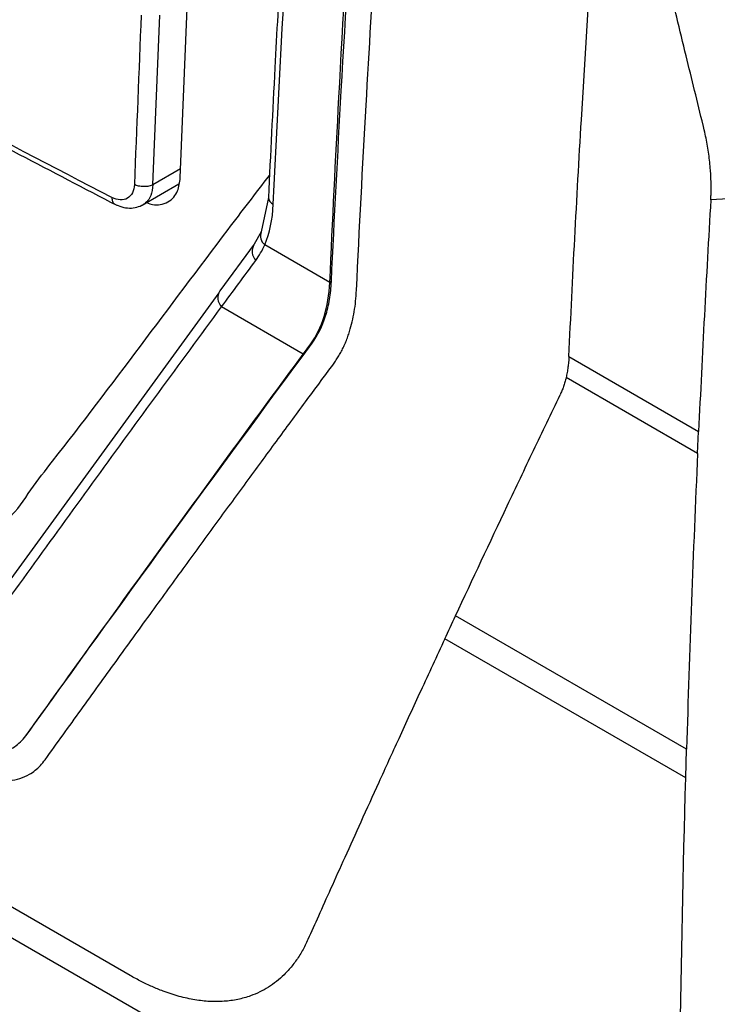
# Model space of a CAD drawing. Header units: millimetres. Extents: x -0.39 to 0.76, y -0.29 to 0.59.
# Tile 116 of 137: x 0.5941 to 0.6148, y 0.3509 to 0.3801. Entities that reach past the tile are written whole.
import ezdxf

# ---------------------------------------------------------------- set-up
doc = ezdxf.new("R2010")
doc.units = ezdxf.units.MM

msp = doc.modelspace()

# ---------------------------------------------------------------- linework, layer by layer
at = {"color": 7, "linetype": 'Continuous', "lineweight": 25}
for p, q in [((0.52791, 0.390978), (0.613637, 0.341489)), ((0.598083, 0.375173), (0.598284, 0.380188)), ((0.598894, 0.375381), (0.599095, 0.380396)), ((0.614402, 0.376793), (0.614367, 0.376941)), ((0.597761, 0.374564), (0.598854, 0.375195)), ((0.598836, 0.375184), (0.598859, 0.375175)), ((0.619393, 0.374983), (0.614594, 0.374728)), ((0.6015, 0.374797), (0.601286, 0.373775)), ((0.601288, 0.37378), (0.601077, 0.373408)), ((0.601077, 0.373408), (0.600063, 0.372034)), ((0.603319, 0.372281), (0.601391, 0.373394)), ((0.603367, 0.372309), (0.603319, 0.372282)), ((0.60003, 0.371972), (0.5927, 0.361895)), ((0.602534, 0.37016), (0.600116, 0.371556)), ((0.602797, 0.370484), (0.602754, 0.37046)), ((0.610396, 0.370086), (0.614234, 0.36787)), ((0.614205, 0.367218), (0.610312, 0.369465)), ((0.614205, 0.367218), (0.614234, 0.36787)), ((0.613877, 0.358462), (0.60704, 0.362409)), ((0.613852, 0.35761), (0.606722, 0.361726)), ((0.613852, 0.35761), (0.613877, 0.358462)), ((0.597411, 0.351762), (0.589516, 0.35632))]:
    msp.add_line(p, q, dxfattribs=at)
at = {"color": 9, "linetype": 'Continuous', "lineweight": 25}
msp.add_line((0.598904, 0.375647), (0.598083, 0.375173), dxfattribs=at)
for centre, radius, start, end in [((0.601733, 0.374809), 0.0002330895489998, 183.705683, 248.335734), ((0.601616, 0.373661), 0.0003492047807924, 159.904528, 229.89243), ((0.60141, 0.373203), 0.0003901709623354, 148.425487, 224.065519), ((0.600396, 0.371829), 0.0003910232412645, 148.39039, 224.079535)]:
    msp.add_arc(centre, radius, start, end, dxfattribs=at)
at = {"color": 7, "linetype": 'Continuous', "lineweight": 25}
for points, knots in [([(0.6033667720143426, 0.3723093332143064), (0.6034553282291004, 0.3741858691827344), (0.6040323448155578, 0.3853594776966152), (0.6055063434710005, 0.4042073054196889), (0.6075847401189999, 0.4214752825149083), (0.608662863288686, 0.4291974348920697)], [0.8556211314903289, 0.8556211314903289, 0.8556211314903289, 0.8556211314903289, 1.004941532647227, 1.742647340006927, 2.331334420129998, 2.331334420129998, 2.331334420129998, 2.331334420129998]), ([(0.6043939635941, 0.4123030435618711), (0.6042706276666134, 0.4111408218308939), (0.604049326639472, 0.4090554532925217), (0.6037747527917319, 0.4062943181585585), (0.6035689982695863, 0.4041481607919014), (0.6034036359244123, 0.4023657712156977), (0.6031021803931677, 0.3990196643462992), (0.6027511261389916, 0.3948008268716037), (0.6023825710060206, 0.3898415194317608), (0.6021605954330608, 0.38656232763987), (0.6019926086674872, 0.3839049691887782), (0.6018493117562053, 0.3815111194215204), (0.6016751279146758, 0.378390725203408), (0.6015625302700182, 0.3760742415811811), (0.6015003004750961, 0.3747939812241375)], [0, 0, 0, 0, 0.091683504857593, 0.1645072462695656, 0.2184725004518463, 0.26177614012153, 0.3059722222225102, 0.4843807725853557, 0.5981208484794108, 0.7030706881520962, 0.7478120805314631, 0.812080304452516, 0.8961416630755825, 1, 1, 1, 1]), ([(0.6033191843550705, 0.37228134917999), (0.6034006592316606, 0.3741005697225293), (0.603946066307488, 0.3852044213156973), (0.604925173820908, 0.3981521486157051), (0.6060888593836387, 0.4093931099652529), (0.6062735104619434, 0.4111066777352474)], [0.0002290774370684, 0.0002290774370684, 0.0002290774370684, 0.0002290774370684, 2.377708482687, 14.4781771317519, 16.649708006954, 16.649708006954, 16.649708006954, 16.649708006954]), ([(0.556111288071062, 0.4099912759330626), (0.5560490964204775, 0.4081749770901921), (0.5559791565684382, 0.4061323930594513), (0.5558029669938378, 0.4038388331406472), (0.5560372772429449, 0.402883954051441), (0.556382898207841, 0.4018744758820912), (0.5568454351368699, 0.4003866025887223), (0.5576711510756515, 0.3978113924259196), (0.5592106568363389, 0.393021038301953), (0.5606503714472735, 0.3885261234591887), (0.5618502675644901, 0.3849835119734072), (0.5622159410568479, 0.3837103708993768), (0.5627237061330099, 0.3827622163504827), (0.5632672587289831, 0.38202686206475), (0.5640044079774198, 0.3814658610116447), (0.5648327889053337, 0.380979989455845), (0.5660502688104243, 0.3802143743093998), (0.5681717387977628, 0.3789168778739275), (0.5721553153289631, 0.3765003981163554), (0.5785384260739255, 0.3727588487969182), (0.585375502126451, 0.3688687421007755), (0.5902802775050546, 0.3662872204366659), (0.5922585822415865, 0.3651781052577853), (0.5928430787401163, 0.365027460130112), (0.5933770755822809, 0.3650632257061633), (0.5939817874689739, 0.3653715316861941), (0.5944596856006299, 0.3661589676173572), (0.5966491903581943, 0.3689314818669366), (0.5989614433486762, 0.3720872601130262), (0.6011238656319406, 0.3749147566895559), (0.6015330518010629, 0.3754497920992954)], [0, 0, 0, 0, 0.0692182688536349, 0.0778418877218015, 0.0893050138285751, 0.1009644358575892, 0.1126135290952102, 0.1400718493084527, 0.189104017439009, 0.276661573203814, 0.2939657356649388, 0.3112222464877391, 0.3197427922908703, 0.3282221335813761, 0.3411624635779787, 0.3543314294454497, 0.3675000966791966, 0.3985394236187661, 0.4539635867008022, 0.5529287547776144, 0.6913415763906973, 0.7605566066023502, 0.7691931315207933, 0.777727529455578, 0.7862148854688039, 0.7947048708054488, 0.8119563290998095, 0.8292605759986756, 0.9676916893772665, 1, 1, 1, 1]), ([(0.6041084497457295, 0.3720501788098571), (0.6041949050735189, 0.3738721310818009), (0.6043740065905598, 0.3773314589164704), (0.6045827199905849, 0.3808056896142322), (0.6046879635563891, 0.382449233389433)], [2.052368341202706, 2.052368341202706, 2.052368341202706, 2.052368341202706, 2.197325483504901, 2.326971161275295, 2.326971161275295, 2.326971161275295, 2.326971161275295]), ([(0.6143672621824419, 0.3769406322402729), (0.6141990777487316, 0.3776222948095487), (0.6139368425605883, 0.3786851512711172), (0.6136040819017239, 0.3800500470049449), (0.6134400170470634, 0.3807328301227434), (0.6133677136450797, 0.3810337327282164)], [0, 0, 0, 0, 0.5000392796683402, 0.7796672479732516, 1, 1, 1, 1]), ([(0.5865758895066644, 0.3801173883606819), (0.5881328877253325, 0.3792694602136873), (0.5915739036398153, 0.3773955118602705), (0.5950883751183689, 0.3755675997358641), (0.5970126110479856, 0.374566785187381)], [0, 0, 0, 0, 0.4524821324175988, 1, 1, 1, 1]), ([(0.6145842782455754, 0.3756078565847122), (0.6145776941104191, 0.375685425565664), (0.614564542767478, 0.3758403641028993), (0.6145352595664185, 0.3760758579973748), (0.6144988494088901, 0.376313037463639), (0.6144552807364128, 0.3765520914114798), (0.6144200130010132, 0.3767125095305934), (0.6144023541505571, 0.3767928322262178)], [0, 0, 0, 0, 0.2003085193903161, 0.4001020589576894, 0.5997411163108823, 0.7995870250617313, 0.9999999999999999, 0.9999999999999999, 0.9999999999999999, 0.9999999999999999]), ([(0.6146005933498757, 0.3748772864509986), (0.6146021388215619, 0.3749366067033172), (0.6146052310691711, 0.3750552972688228), (0.6146033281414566, 0.3752368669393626), (0.6145970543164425, 0.3754208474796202), (0.6145885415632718, 0.3755454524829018), (0.6145842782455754, 0.3756078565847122)], [0, 0, 0, 0, 0.2493805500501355, 0.4989715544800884, 0.7490772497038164, 0.9999999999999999, 0.9999999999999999, 0.9999999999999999, 0.9999999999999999]), ([(0.5975348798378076, 0.3751790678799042), (0.5975274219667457, 0.3749930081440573), (0.5974513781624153, 0.3748435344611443), (0.5972055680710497, 0.3747016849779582), (0.5970378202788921, 0.3747097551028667), (0.5968705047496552, 0.3747960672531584)], [0, 0, 0, 0, 0.5, 0.5, 1, 1, 1, 1]), ([(0.59808332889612, 0.3751727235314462), (0.5980671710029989, 0.3751642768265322), (0.5980309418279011, 0.3751484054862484), (0.5979656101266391, 0.3751296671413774), (0.5978915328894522, 0.3751178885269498), (0.5978123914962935, 0.3751144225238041), (0.5977327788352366, 0.3751197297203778), (0.5976573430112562, 0.3751332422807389), (0.5975899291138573, 0.3751535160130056), (0.5975519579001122, 0.3751702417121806), (0.5975348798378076, 0.3751790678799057)], [5.73357780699e-05, 5.73357780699e-05, 5.73357780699e-05, 5.73357780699e-05, 0.1250598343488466, 0.2500623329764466, 0.3750648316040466, 0.5000673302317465, 0.6250698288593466, 0.7500723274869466, 0.8750748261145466, 1.000000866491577, 1.000000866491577, 1.000000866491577, 1.000000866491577]), ([(0.597900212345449, 0.3746441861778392), (0.5979588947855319, 0.3746213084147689), (0.5980983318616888, 0.3745669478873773), (0.5983147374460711, 0.3745765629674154), (0.5985316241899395, 0.3746458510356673), (0.5987017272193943, 0.3747933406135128), (0.5988456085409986, 0.3750218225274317), (0.5988753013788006, 0.3752430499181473), (0.5988937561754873, 0.375380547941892)], [0, 0, 0, 0, 0.1110314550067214, 0.2638251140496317, 0.4432121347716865, 0.6086682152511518, 0.7567780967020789, 1, 1, 1, 1]), ([(0.6145936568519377, 0.3747281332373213), (0.6145950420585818, 0.3747530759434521), (0.6145977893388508, 0.3748025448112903), (0.6145996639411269, 0.3748525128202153), (0.6146005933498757, 0.3748772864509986)], [0, 0, 0, 0, 0.5042101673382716, 1, 1, 1, 1]), ([(0.5969408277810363, 0.374603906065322), (0.5970139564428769, 0.374570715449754), (0.5971617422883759, 0.3745036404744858), (0.5973913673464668, 0.3744739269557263), (0.5976121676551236, 0.3744956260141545), (0.5977379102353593, 0.3745564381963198), (0.5978008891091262, 0.374586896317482)], [0, 0, 0, 0, 0.2445224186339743, 0.4941557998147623, 0.7466451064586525, 1, 1, 1, 1]), ([(0.6027542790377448, 0.3704595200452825), (0.6029158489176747, 0.3706958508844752), (0.6030553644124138, 0.3709604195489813), (0.6032476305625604, 0.3715752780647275), (0.6032985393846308, 0.3719172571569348), (0.6033191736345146, 0.3722813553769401)], [0, 0, 0, 0, 0.5, 0.5, 1, 1, 1, 1]), ([(0.602796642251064, 0.3704839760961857), (0.6029591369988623, 0.3707209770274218), (0.6030976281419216, 0.3709827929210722), (0.6032428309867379, 0.3714399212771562), (0.6032807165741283, 0.3716041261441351), (0.6033372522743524, 0.3719474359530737), (0.6033559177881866, 0.3721256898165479), (0.6033667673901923, 0.3723093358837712)], [0, 0, 0, 0, 0.4999999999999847, 0.4999999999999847, 0.7499999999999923, 0.7499999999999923, 1, 1, 1, 1]), ([(0.6034256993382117, 0.3698630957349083), (0.603454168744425, 0.3699028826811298), (0.6035110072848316, 0.3699823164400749), (0.603589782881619, 0.3701093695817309), (0.6036635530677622, 0.3702418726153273), (0.6037318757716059, 0.370380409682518), (0.6037948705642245, 0.3705248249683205), (0.6038525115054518, 0.3706751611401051), (0.6039176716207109, 0.3708698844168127), (0.6039844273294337, 0.3711136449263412), (0.6040443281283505, 0.3714122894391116), (0.6040876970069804, 0.3717236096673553), (0.604101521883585, 0.3719411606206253), (0.6041084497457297, 0.3720501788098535)], [0, 0, 0, 0, 0.0717506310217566, 0.1432485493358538, 0.2145937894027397, 0.2858870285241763, 0.3572291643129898, 0.4287208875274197, 0.5004622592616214, 0.6255821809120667, 0.7501878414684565, 0.8748152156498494, 1, 1, 1, 1]), ([(0.5927882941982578, 0.3614737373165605), (0.5939828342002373, 0.3631392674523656), (0.5951917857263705, 0.3648127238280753), (0.5970232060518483, 0.3673330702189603), (0.5976369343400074, 0.3681750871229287), (0.5988713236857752, 0.3698634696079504), (0.5994929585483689, 0.3707102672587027), (0.6001156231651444, 0.3715564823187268)], [0, 0, 0, 0, 0.5000000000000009, 0.5000000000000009, 0.7500000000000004, 0.7500000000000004, 1, 1, 1, 1]), ([(0.5943212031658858, 0.3588534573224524), (0.594990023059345, 0.3597868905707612), (0.5956609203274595, 0.3607215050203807), (0.5970136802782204, 0.3625969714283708), (0.5976940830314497, 0.36353698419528), (0.5990628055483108, 0.3654214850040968), (0.5997511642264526, 0.3663659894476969), (0.6011360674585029, 0.3682595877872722), (0.6018342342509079, 0.3692095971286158), (0.6025338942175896, 0.3701604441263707)], [0, 0, 0, 0, 0.25, 0.25, 0.5, 0.5, 0.75, 0.75, 1, 1, 1, 1]), ([(0.6103955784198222, 0.3700859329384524), (0.6103924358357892, 0.3700317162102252), (0.6103861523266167, 0.3699233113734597), (0.6103680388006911, 0.3697660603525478), (0.6103441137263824, 0.369612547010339), (0.610322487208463, 0.3695144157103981), (0.6103116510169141, 0.3694652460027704)], [0, 0, 0, 0, 0.2495997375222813, 0.4990677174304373, 0.749002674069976, 1, 1, 1, 1]), ([(0.594892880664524, 0.3581479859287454), (0.5952467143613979, 0.3586404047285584), (0.5959431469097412, 0.3596096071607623), (0.5969789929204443, 0.3610445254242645), (0.5979864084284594, 0.3624355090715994), (0.598965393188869, 0.3637825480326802), (0.5999152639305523, 0.3650852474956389), (0.600835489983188, 0.3663433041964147), (0.6017256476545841, 0.3675564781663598), (0.6025848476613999, 0.3687242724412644), (0.6031493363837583, 0.3694887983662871), (0.6034256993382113, 0.3698630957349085)], [0, 0, 0, 0, 0.1272762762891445, 0.2505113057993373, 0.3697050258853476, 0.484857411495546, 0.595968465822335, 0.7030382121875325, 0.806066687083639, 0.905053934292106, 1, 1, 1, 1]), ([(0.6103116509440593, 0.3694652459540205), (0.6103000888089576, 0.3694189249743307), (0.6102770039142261, 0.369326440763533), (0.6102347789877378, 0.3691945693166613), (0.6101875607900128, 0.3690676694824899), (0.6101511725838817, 0.3689881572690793), (0.6101329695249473, 0.3689483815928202)], [0, 0, 0, 0, 0.2507314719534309, 0.5006090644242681, 0.7501816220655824, 1, 1, 1, 1]), ([(0.6070399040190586, 0.3624085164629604), (0.6075454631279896, 0.3634929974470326), (0.6080560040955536, 0.364580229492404), (0.6088291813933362, 0.3662152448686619), (0.6090881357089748, 0.3667609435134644), (0.6096084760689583, 0.3678537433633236), (0.6098707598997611, 0.3683998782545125), (0.6101327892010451, 0.368948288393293)], [0, 0, 0, 0, 0.500000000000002, 0.500000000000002, 0.750000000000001, 0.750000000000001, 1, 1, 1, 1]), ([(0.6067221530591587, 0.3617258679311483), (0.606483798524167, 0.3612119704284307), (0.6060257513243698, 0.3602244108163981), (0.6053743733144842, 0.3588075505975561), (0.6047829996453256, 0.3575135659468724), (0.6042508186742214, 0.3563420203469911), (0.6037764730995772, 0.3552921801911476), (0.6033589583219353, 0.3543634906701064), (0.6029971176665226, 0.3535553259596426), (0.602775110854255, 0.353057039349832), (0.6026729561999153, 0.3528277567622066)], [0, 0, 0, 0, 0.1721837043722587, 0.3308863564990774, 0.476107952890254, 0.6078484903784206, 0.7261079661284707, 0.830886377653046, 0.9221837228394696, 0.9999999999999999, 0.9999999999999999, 0.9999999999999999, 0.9999999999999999]), ([(0.592274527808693, 0.3586601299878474), (0.5923264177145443, 0.3586330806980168), (0.5924273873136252, 0.3585804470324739), (0.5925743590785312, 0.358512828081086), (0.5927125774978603, 0.3584565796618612), (0.5928420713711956, 0.3584121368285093), (0.5930364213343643, 0.3583600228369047), (0.5932948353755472, 0.3583291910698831), (0.593572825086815, 0.358355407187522), (0.5938045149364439, 0.3584273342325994), (0.5939925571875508, 0.3585307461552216), (0.5941680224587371, 0.3586708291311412), (0.5942693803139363, 0.3587916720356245), (0.5943212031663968, 0.3588534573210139)], [0, 0, 0, 0, 0.0636343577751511, 0.1238224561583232, 0.1806845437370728, 0.2343632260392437, 0.285027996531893, 0.4257960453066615, 0.5706196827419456, 0.6728671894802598, 0.7776700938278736, 0.8863258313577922, 1, 1, 1, 1]), ([(0.5924159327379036, 0.3579132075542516), (0.5924578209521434, 0.3578896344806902), (0.5925413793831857, 0.3578426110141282), (0.5926663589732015, 0.357780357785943), (0.592790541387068, 0.3577244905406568), (0.5929139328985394, 0.3576755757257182), (0.5930365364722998, 0.3576334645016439), (0.5932367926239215, 0.3575754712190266), (0.5935100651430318, 0.3575260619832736), (0.593842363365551, 0.3575257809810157), (0.594151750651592, 0.3575870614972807), (0.5944026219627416, 0.3576969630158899), (0.59460143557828, 0.3578324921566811), (0.5947582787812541, 0.3579744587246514), (0.594847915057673, 0.3580900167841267), (0.5948928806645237, 0.3581479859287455)], [0, 0, 0, 0, 0.0424156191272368, 0.0846104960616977, 0.1266651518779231, 0.1686609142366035, 0.2106794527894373, 0.2528023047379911, 0.3765733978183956, 0.5002600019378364, 0.6238797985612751, 0.7476171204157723, 0.8316231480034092, 0.915534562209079, 1, 1, 1, 1]), ([(0.6026725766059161, 0.352828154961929), (0.6026459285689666, 0.3527702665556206), (0.6025926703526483, 0.3526545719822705), (0.6025042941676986, 0.3524905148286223), (0.6024098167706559, 0.3523336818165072), (0.6023086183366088, 0.3521847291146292), (0.6022008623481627, 0.3520434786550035), (0.6020864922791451, 0.3519099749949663), (0.601866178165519, 0.3516808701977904), (0.6015120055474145, 0.3513985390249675), (0.6010420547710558, 0.3511694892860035), (0.600595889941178, 0.3510437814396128), (0.6001914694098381, 0.3509885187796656), (0.5997683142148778, 0.3509846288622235), (0.5993242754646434, 0.3510332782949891), (0.5988620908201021, 0.3511349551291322), (0.5984369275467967, 0.3512729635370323), (0.5980604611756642, 0.3514273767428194), (0.5977359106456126, 0.3515808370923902), (0.5975192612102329, 0.3517017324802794), (0.5974110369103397, 0.3517621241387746)], [0, 0, 0, 0, 0.0304275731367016, 0.0608119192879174, 0.0911936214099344, 0.1216132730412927, 0.1521113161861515, 0.1827278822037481, 0.2135026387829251, 0.3203634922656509, 0.4267186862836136, 0.4973408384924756, 0.5680013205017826, 0.6386048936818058, 0.7089785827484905, 0.7817237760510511, 0.8544989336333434, 0.9031967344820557, 0.9516432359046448, 1, 1, 1, 1])]:
    msp.add_open_spline(points, degree=3, knots=knots, dxfattribs=at)
for points in [[(0.6016468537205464, 0.3745924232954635), (0.6022242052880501, 0.386909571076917), (0.6031737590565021, 0.3994178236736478), (0.6045410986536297, 0.4121067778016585)], [(0.6107634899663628, 0.3770925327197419), (0.6108659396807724, 0.3788393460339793), (0.6109765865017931, 0.380590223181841), (0.6110954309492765, 0.3823450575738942)], [(0.5968705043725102, 0.3747960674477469), (0.5933846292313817, 0.3765940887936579), (0.5899465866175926, 0.3784222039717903), (0.5865563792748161, 0.3802804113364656)], [(0.5977353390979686, 0.3801961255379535), (0.5976673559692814, 0.3785255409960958), (0.5976019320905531, 0.3768517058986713), (0.5975349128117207, 0.3751790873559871)], [(0.6103955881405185, 0.3700859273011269), (0.6105034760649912, 0.3724139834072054), (0.6106261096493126, 0.3747496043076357), (0.6107634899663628, 0.3770925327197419)], [(0.6013911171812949, 0.3733938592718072), (0.601540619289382, 0.3737417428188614), (0.6016257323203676, 0.3741418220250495), (0.6016468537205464, 0.3745924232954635)], [(0.6145936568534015, 0.374728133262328), (0.6144597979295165, 0.3724349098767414), (0.6143400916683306, 0.3701487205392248), (0.6142344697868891, 0.3678697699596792)], [(0.6011292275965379, 0.3729321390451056), (0.6012314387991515, 0.3730705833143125), (0.6013185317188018, 0.3732248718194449), (0.6013911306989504, 0.3733938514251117)], [(0.6001154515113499, 0.3715567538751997), (0.6004525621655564, 0.3720143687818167), (0.6007903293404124, 0.3724731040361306), (0.6011292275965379, 0.3729321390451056)], [(0.5943226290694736, 0.3588542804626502), (0.5970793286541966, 0.3626925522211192), (0.5999025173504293, 0.3665682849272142), (0.602796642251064, 0.3704839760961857)], [(0.6025338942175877, 0.3701604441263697), (0.602607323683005, 0.3702601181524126), (0.6026807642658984, 0.3703597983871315), (0.6027542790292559, 0.3704595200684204)], [(0.6142045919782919, 0.3672177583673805), (0.6140719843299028, 0.3642869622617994), (0.6139626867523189, 0.3613681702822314), (0.6138765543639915, 0.3584618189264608)], [(0.606722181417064, 0.3617258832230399), (0.606827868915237, 0.361953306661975), (0.6069337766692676, 0.3621808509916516), (0.6070399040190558, 0.3624085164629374)], [(0.6136369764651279, 0.3414889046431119), (0.6136282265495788, 0.3468170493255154), (0.6136999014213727, 0.3521917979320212), (0.6138519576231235, 0.3576098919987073)]]:
    msp.add_open_spline(points, degree=3, dxfattribs=at)
at = {"color": 9, "linetype": 'Continuous', "lineweight": 25}
for points, knots in [([(0.5980833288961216, 0.3751727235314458), (0.5980696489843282, 0.3750602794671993), (0.598047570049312, 0.3748787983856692), (0.5979358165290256, 0.3746880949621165), (0.597844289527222, 0.3746202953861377), (0.5977962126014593, 0.3745846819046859)], [0, 0, 0, 0, 0.4360500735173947, 0.7037707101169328, 0.9999999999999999, 0.9999999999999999, 0.9999999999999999, 0.9999999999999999]), ([(0.5968705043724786, 0.3747960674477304), (0.5968725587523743, 0.3747549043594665), (0.5968757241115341, 0.3746914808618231), (0.596908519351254, 0.3746338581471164), (0.5969315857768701, 0.3746069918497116), (0.5969485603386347, 0.3746008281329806), (0.5969509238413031, 0.3745999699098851)], [0, 0, 0, 0, 0.4580273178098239, 0.705721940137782, 0.9590253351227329, 1, 1, 1, 1])]:
    msp.add_open_spline(points, degree=3, knots=knots, dxfattribs=at)

doc.saveas('drawing.dxf')
